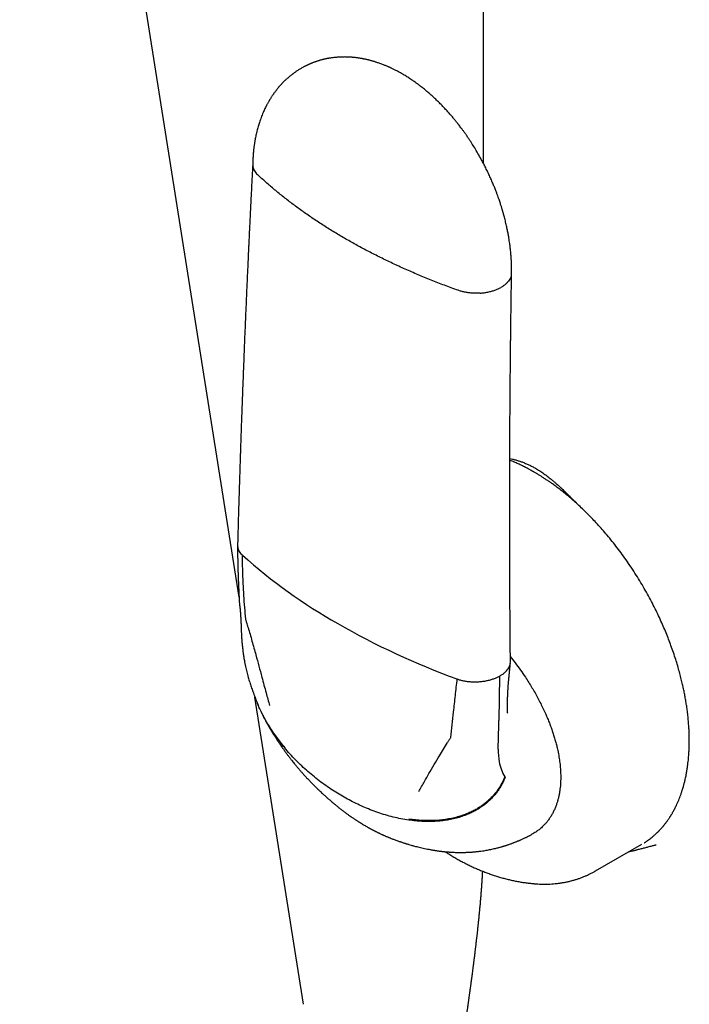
# Model space of a CAD drawing. Header units: millimetres. Extents: x 8 to 692, y 12 to 803.
# Tile 10 of 66: x 585 to 619, y 207 to 257. Entities that reach past the tile are written whole.
import ezdxf

# ---------------------------------------------------------------- set-up
doc = ezdxf.new("R2010")
doc.units = ezdxf.units.MM

msp = doc.modelspace()

# ---------------------------------------------------------------- linework, layer by layer
at = {"color": 7, "linetype": 'Continuous', "lineweight": 30}
for p, q in [((608.722, 304.559), (608.722, 249.453)), ((596.353, 227.464), (585.244, 297.708)), ((596.366, 227.218), (596.366, 227.212)), ((596.554, 224.686), (596.552, 224.702)), ((609.55, 223.459), (609.508, 221.2)), ((599.617, 206.825), (597.154, 222.397)), ((609.504, 220.994), (609.508, 221.2)), ((609.481, 219.761), (609.504, 220.994)), ((614.412, 213.588), (616.746, 214.935)), ((616.097, 214.56), (616.248, 214.595)), ((611.28, 212.939), (611.284, 212.939))]:
    msp.add_line(p, q, dxfattribs=at)
for centre, radius, start, end in [((615.264, 250.576), 28.14, 228.2312, 240.3618), ((620.912, 260.358), 39.435, 240.257, 249.9401), ((612.79, 219.682), 3.31, 178.6333, 189.9834), ((611.653, 219.461), 2.151, 189.4308, 211.2016)]:
    msp.add_arc(centre, radius, start, end, dxfattribs=at)
for points, knots in [([(610.154, 243.866), (610.155, 243.901), (610.156, 243.965), (610.156, 244.055), (610.155, 244.13), (610.154, 244.193), (610.153, 244.268), (610.15, 244.367), (610.145, 244.476), (610.14, 244.572), (610.135, 244.646), (610.131, 244.705), (610.127, 244.753), (610.124, 244.796), (610.118, 244.863), (610.109, 244.962), (610.097, 245.082), (610.083, 245.203), (610.068, 245.323), (610.049, 245.455), (610.027, 245.602), (609.999, 245.77), (609.964, 245.96), (609.921, 246.172), (609.868, 246.406), (609.819, 246.606), (609.778, 246.762), (609.752, 246.86), (609.728, 246.943), (609.709, 247.011), (609.693, 247.064), (609.68, 247.108), (609.665, 247.16), (609.647, 247.219), (609.624, 247.291), (609.599, 247.369), (609.57, 247.458), (609.536, 247.56), (609.497, 247.674), (609.452, 247.8), (609.398, 247.946), (609.335, 248.111), (609.261, 248.296), (609.177, 248.498), (609.083, 248.713), (608.982, 248.933), (608.876, 249.152), (608.77, 249.364), (608.643, 249.604), (608.497, 249.869), (608.33, 250.153), (608.167, 250.416), (608.025, 250.634), (607.906, 250.81), (607.809, 250.949), (607.717, 251.078), (607.633, 251.192), (607.56, 251.289), (607.5, 251.367), (607.458, 251.422), (607.427, 251.461), (607.4, 251.495), (607.366, 251.538), (607.323, 251.592), (607.273, 251.653), (607.197, 251.746), (607.094, 251.868), (606.96, 252.021), (606.806, 252.191), (606.635, 252.372), (606.452, 252.556), (606.269, 252.732), (606.089, 252.897), (605.913, 253.051), (605.768, 253.172), (605.658, 253.261), (605.584, 253.319), (605.518, 253.37), (605.461, 253.413), (605.409, 253.452), (605.356, 253.491), (605.296, 253.535), (605.228, 253.583), (605.156, 253.633), (605.047, 253.707), (604.902, 253.802), (604.718, 253.916), (604.572, 254.001), (604.458, 254.064), (604.378, 254.107), (604.297, 254.149), (604.222, 254.188), (604.156, 254.22), (604.099, 254.247), (604.05, 254.271), (604.007, 254.291), (603.965, 254.31), (603.917, 254.331), (603.861, 254.356), (603.798, 254.383), (603.73, 254.41), (603.656, 254.44), (603.573, 254.472), (603.487, 254.503), (603.406, 254.532), (603.335, 254.555), (603.27, 254.576), (603.205, 254.597), (603.139, 254.617), (603.074, 254.635), (603.015, 254.651), (602.958, 254.666), (602.896, 254.682), (602.827, 254.698), (602.76, 254.713), (602.704, 254.725), (602.655, 254.735), (602.607, 254.744), (602.553, 254.754), (602.497, 254.764), (602.444, 254.772), (602.397, 254.779), (602.353, 254.786), (602.305, 254.792), (602.248, 254.799), (602.188, 254.806), (602.129, 254.811), (602.077, 254.816), (602.026, 254.82), (601.968, 254.824), (601.904, 254.827), (601.842, 254.83), (601.781, 254.831), (601.712, 254.832), (601.634, 254.832), (601.556, 254.831), (601.483, 254.828), (601.414, 254.825), (601.347, 254.82), (601.281, 254.815), (601.216, 254.809), (601.146, 254.801), (601.07, 254.792), (600.992, 254.781), (600.926, 254.77), (600.873, 254.761), (600.828, 254.752), (600.779, 254.743), (600.727, 254.732), (600.678, 254.721), (600.637, 254.711), (600.602, 254.702), (600.566, 254.694), (600.519, 254.681), (600.465, 254.666), (600.413, 254.651), (600.37, 254.638), (600.327, 254.624), (600.281, 254.609), (600.232, 254.593), (600.182, 254.575), (600.13, 254.556), (600.081, 254.537), (600.039, 254.521), (600.002, 254.505), (599.961, 254.488), (599.915, 254.468), (599.87, 254.448), (599.835, 254.432), (599.811, 254.421), (599.791, 254.411), (599.766, 254.399), (599.731, 254.382), (599.687, 254.36), (599.634, 254.332), (599.596, 254.311), (599.575, 254.3)], [0, 0, 0, 0, 0.006268, 0.01162, 0.016041, 0.019517, 0.022655, 0.029378, 0.036856, 0.042058, 0.046386, 0.049827, 0.052388, 0.054755, 0.057313, 0.064104, 0.071981, 0.078285, 0.085165, 0.092702, 0.101134, 0.110497, 0.121464, 0.133523, 0.146697, 0.161008, 0.167425, 0.172984, 0.177661, 0.181448, 0.184338, 0.18672, 0.188967, 0.193033, 0.196811, 0.201196, 0.206273, 0.212046, 0.218524, 0.225712, 0.233619, 0.243335, 0.253973, 0.26554, 0.278047, 0.291149, 0.30395, 0.316396, 0.328478, 0.346706, 0.363986, 0.380296, 0.39562, 0.405036, 0.414028, 0.422583, 0.430211, 0.436642, 0.441875, 0.445911, 0.447732, 0.449915, 0.452849, 0.456533, 0.460924, 0.465633, 0.475722, 0.486703, 0.49857, 0.512885, 0.527328, 0.541365, 0.554994, 0.568212, 0.580981, 0.587091, 0.592523, 0.597282, 0.60137, 0.604958, 0.608457, 0.612806, 0.617881, 0.622981, 0.627991, 0.641057, 0.653625, 0.666431, 0.671265, 0.677036, 0.682821, 0.68793, 0.692368, 0.696189, 0.699531, 0.702405, 0.704922, 0.70804, 0.71197, 0.716292, 0.720782, 0.72552, 0.731242, 0.737321, 0.742712, 0.747255, 0.751414, 0.755595, 0.760176, 0.764623, 0.7684, 0.771771, 0.775803, 0.780661, 0.785284, 0.789058, 0.791693, 0.794806, 0.798465, 0.802453, 0.805971, 0.808897, 0.811493, 0.814539, 0.81812, 0.822565, 0.82641, 0.829563, 0.832682, 0.836506, 0.840955, 0.845102, 0.848677, 0.853018, 0.858477, 0.863821, 0.868424, 0.872835, 0.877441, 0.881667, 0.885731, 0.89037, 0.895472, 0.900903, 0.905945, 0.908598, 0.911461, 0.91476, 0.9185, 0.922065, 0.92485, 0.926924, 0.929126, 0.932103, 0.936688, 0.940213, 0.942722, 0.945636, 0.949154, 0.952318, 0.955821, 0.959666, 0.963349, 0.966185, 0.96848, 0.971357, 0.974917, 0.978473, 0.981243, 0.982451, 0.983659, 0.985526, 0.988087, 0.991349, 0.995318, 1, 1, 1, 1]), ([(599.575, 254.3), (599.548, 254.285), (599.496, 254.256), (599.428, 254.215), (599.373, 254.181), (599.326, 254.151), (599.279, 254.121), (599.23, 254.087), (599.178, 254.051), (599.13, 254.017), (599.09, 253.987), (599.054, 253.96), (599.017, 253.932), (598.976, 253.899), (598.919, 253.853), (598.853, 253.798), (598.786, 253.739), (598.729, 253.686), (598.671, 253.632), (598.609, 253.571), (598.548, 253.509), (598.499, 253.456), (598.459, 253.413), (598.424, 253.374), (598.389, 253.334), (598.358, 253.297), (598.331, 253.266), (598.3, 253.228), (598.263, 253.182), (598.225, 253.134), (598.19, 253.088), (598.157, 253.043), (598.122, 252.995), (598.09, 252.95), (598.06, 252.907), (598.031, 252.864), (598, 252.818), (597.97, 252.77), (597.94, 252.723), (597.913, 252.68), (597.892, 252.644), (597.872, 252.611), (597.849, 252.571), (597.821, 252.522), (597.791, 252.467), (597.762, 252.414), (597.737, 252.365), (597.704, 252.301), (597.664, 252.219), (597.616, 252.117), (597.568, 252.008), (597.52, 251.891), (597.471, 251.766), (597.426, 251.64), (597.385, 251.519), (597.35, 251.409), (597.318, 251.302), (597.288, 251.194), (597.26, 251.085), (597.234, 250.977), (597.21, 250.869), (597.187, 250.757), (597.167, 250.656), (597.152, 250.569), (597.141, 250.501), (597.131, 250.439), (597.123, 250.384), (597.115, 250.331), (597.108, 250.276), (597.1, 250.214), (597.092, 250.147), (597.085, 250.08), (597.08, 250.026), (597.076, 249.987), (597.073, 249.954), (597.07, 249.915), (597.066, 249.866), (597.061, 249.802), (597.056, 249.72), (597.051, 249.62), (597.046, 249.504), (597.044, 249.421), (597.043, 249.377)], [0, 0, 0, 0, 0.015741, 0.029876, 0.042285, 0.052292, 0.060577, 0.071303, 0.083929, 0.094027, 0.102644, 0.110584, 0.118075, 0.127064, 0.138283, 0.157161, 0.172685, 0.185842, 0.198467, 0.214958, 0.231722, 0.244887, 0.25318, 0.263149, 0.27276, 0.281233, 0.28856, 0.294737, 0.307401, 0.31936, 0.327646, 0.33789, 0.34898, 0.358793, 0.36744, 0.376922, 0.386185, 0.396502, 0.406993, 0.415863, 0.42305, 0.428898, 0.43634, 0.447142, 0.458801, 0.469382, 0.478879, 0.487459, 0.507286, 0.526521, 0.546677, 0.569508, 0.592643, 0.616435, 0.638759, 0.658557, 0.676056, 0.695842, 0.716184, 0.733195, 0.752506, 0.772345, 0.790993, 0.804624, 0.816227, 0.825807, 0.835691, 0.84384, 0.852796, 0.863071, 0.87468, 0.886573, 0.896316, 0.901084, 0.906051, 0.912524, 0.920507, 0.929999, 0.943984, 0.960318, 0.978993, 1, 1, 1, 1]), ([(597.043, 249.389), (597.036, 249.248), (597.021, 248.969), (597, 248.559), (596.98, 248.165), (596.961, 247.79), (596.943, 247.433), (596.927, 247.094), (596.911, 246.782), (596.897, 246.496), (596.885, 246.234), (596.873, 245.988), (596.862, 245.757), (596.852, 245.542), (596.842, 245.342), (596.834, 245.156), (596.825, 244.981), (596.817, 244.809), (596.809, 244.637), (596.802, 244.464), (596.784, 244.072), (596.756, 243.452), (596.718, 242.602), (596.681, 241.74), (596.645, 240.877), (596.615, 240.138), (596.591, 239.522), (596.572, 239.031), (596.553, 238.54), (596.534, 238.05), (596.516, 237.569), (596.499, 237.103), (596.483, 236.655), (596.468, 236.222), (596.456, 235.895), (596.448, 235.667), (596.444, 235.527), (596.439, 235.378), (596.433, 235.216), (596.427, 235.041), (596.421, 234.855), (596.414, 234.649), (596.407, 234.423), (596.399, 234.176), (596.39, 233.914), (596.381, 233.637), (596.372, 233.346), (596.363, 233.039), (596.353, 232.718), (596.342, 232.383), (596.332, 232.033), (596.321, 231.67), (596.31, 231.295), (596.299, 230.909), (596.288, 230.508), (596.281, 230.236), (596.277, 230.098)], [0, 0, 0, 0, 0.021836, 0.043073, 0.063363, 0.082707, 0.101103, 0.118554, 0.135058, 0.149355, 0.162856, 0.175562, 0.187473, 0.198588, 0.208908, 0.218432, 0.227304, 0.236145, 0.245027, 0.25395, 0.262914, 0.305727, 0.350088, 0.394792, 0.439496, 0.484199, 0.509688, 0.535177, 0.560666, 0.586155, 0.611439, 0.635507, 0.658784, 0.68127, 0.702964, 0.709746, 0.7169, 0.72469, 0.733115, 0.742176, 0.751872, 0.762205, 0.774305, 0.787174, 0.800813, 0.81522, 0.830397, 0.846344, 0.863059, 0.880544, 0.898798, 0.917821, 0.937253, 0.957426, 0.978342, 1, 1, 1, 1]), ([(597.044, 249.377), (597.045, 249.344), (597.046, 249.273), (597.076, 249.167), (597.127, 249.062), (597.195, 248.963), (597.255, 248.902), (597.285, 248.873)], [0, 0, 0, 0, 0.191061, 0.402156, 0.607901, 0.807405, 1, 1, 1, 1]), ([(601.762, 245.607), (601.572, 245.718), (601.193, 245.94), (600.644, 246.284), (600.108, 246.636), (599.59, 246.995), (599.09, 247.36), (598.61, 247.73), (598.151, 248.105), (597.707, 248.485), (597.425, 248.743), (597.285, 248.873)], [0, 0, 0, 0, 0.11173, 0.223589, 0.335552, 0.447591, 0.55968, 0.669791, 0.779898, 0.889976, 1, 1, 1, 1]), ([(607.445, 243.008), (607.215, 243.091), (606.755, 243.259), (606.08, 243.523), (605.416, 243.796), (604.765, 244.079), (604.13, 244.37), (603.514, 244.668), (602.915, 244.972), (602.329, 245.285), (601.951, 245.5), (601.762, 245.607)], [0, 0, 0, 0, 0.112025, 0.224105, 0.336215, 0.448327, 0.560413, 0.670448, 0.780408, 0.890267, 1, 1, 1, 1]), ([(610.137, 243.739), (610.125, 243.701), (610.102, 243.625), (610.038, 243.516), (609.956, 243.412), (609.855, 243.317), (609.74, 243.229), (609.652, 243.177), (609.609, 243.152)], [0, 0, 0, 0, 0.171203, 0.342239, 0.511827, 0.67872, 0.841776, 1, 1, 1, 1]), ([(610.095, 224.189), (610.094, 224.325), (610.091, 224.592), (610.088, 224.985), (610.085, 225.361), (610.082, 225.721), (610.079, 226.065), (610.077, 226.392), (610.074, 226.703), (610.073, 227.002), (610.071, 227.288), (610.069, 227.561), (610.068, 227.816), (610.067, 228.053), (610.066, 228.272), (610.065, 228.545), (610.063, 228.88), (610.062, 229.284), (610.061, 229.692), (610.06, 230.104), (610.058, 230.695), (610.058, 231.464), (610.058, 232.409), (610.059, 233.355), (610.062, 234.254), (610.065, 235.106), (610.069, 235.91), (610.074, 236.715), (610.08, 237.52), (610.086, 238.329), (610.093, 239.074), (610.1, 239.759), (610.105, 240.254), (610.109, 240.628), (610.112, 240.881), (610.116, 241.142), (610.119, 241.421), (610.123, 241.718), (610.127, 242.034), (610.132, 242.367), (610.137, 242.718), (610.142, 243.085), (610.148, 243.471), (610.152, 243.733), (610.154, 243.867)], [0, 0, 0, 0, 0.020922, 0.041004, 0.060245, 0.078646, 0.096208, 0.112929, 0.128809, 0.14385, 0.158705, 0.172638, 0.18565, 0.197738, 0.208905, 0.21915, 0.239573, 0.260158, 0.280962, 0.301985, 0.323227, 0.371252, 0.419378, 0.467503, 0.515629, 0.556462, 0.597296, 0.638129, 0.678963, 0.719796, 0.761097, 0.792198, 0.823785, 0.836327, 0.848946, 0.862078, 0.876042, 0.89115, 0.907125, 0.923966, 0.941674, 0.960249, 0.979691, 1, 1, 1, 1]), ([(608.558, 242.867), (608.491, 242.863), (608.357, 242.857), (608.156, 242.864), (607.961, 242.883), (607.776, 242.914), (607.603, 242.955), (607.497, 242.99), (607.445, 243.008)], [0, 0, 0, 0, 0.175639, 0.348942, 0.518838, 0.684427, 0.844994, 1, 1, 1, 1]), ([(608.558, 242.867), (608.626, 242.872), (608.76, 242.884), (608.955, 242.918), (609.14, 242.962), (609.312, 243.017), (609.47, 243.079), (609.563, 243.128), (609.609, 243.152)], [0, 0, 0, 0, 0.171203, 0.342239, 0.511827, 0.67872, 0.841776, 1, 1, 1, 1]), ([(616.862, 215.006), (616.873, 215.012), (616.909, 215.035), (616.967, 215.073), (617.048, 215.128), (617.135, 215.191), (617.23, 215.264), (617.312, 215.331), (617.378, 215.387), (617.424, 215.428), (617.463, 215.464), (617.496, 215.495), (617.522, 215.52), (617.543, 215.54), (617.564, 215.561), (617.589, 215.587), (617.622, 215.62), (617.659, 215.659), (617.699, 215.701), (617.738, 215.744), (617.796, 215.81), (617.87, 215.898), (617.95, 216), (618.015, 216.087), (618.066, 216.158), (618.11, 216.221), (618.146, 216.275), (618.172, 216.315), (618.191, 216.345), (618.205, 216.367), (618.22, 216.391), (618.24, 216.424), (618.266, 216.466), (618.296, 216.517), (618.347, 216.607), (618.417, 216.737), (618.515, 216.934), (618.618, 217.168), (618.697, 217.374), (618.747, 217.516), (618.771, 217.586), (618.791, 217.65), (618.809, 217.705), (618.823, 217.753), (618.835, 217.793), (618.847, 217.832), (618.859, 217.876), (618.874, 217.931), (618.892, 217.996), (618.911, 218.072), (618.931, 218.154), (618.962, 218.287), (618.998, 218.462), (619.036, 218.673), (619.065, 218.865), (619.088, 219.039), (619.106, 219.203), (619.121, 219.361), (619.131, 219.5), (619.138, 219.619), (619.143, 219.719), (619.147, 219.819), (619.151, 219.918), (619.153, 220.013), (619.154, 220.098), (619.154, 220.168), (619.154, 220.221), (619.154, 220.264), (619.153, 220.306), (619.152, 220.355), (619.151, 220.416), (619.149, 220.493), (619.147, 220.585), (619.142, 220.69), (619.133, 220.863), (619.117, 221.098), (619.09, 221.39), (619.058, 221.666), (619.022, 221.926), (618.984, 222.169), (618.943, 222.405), (618.899, 222.636), (618.851, 222.865), (618.796, 223.11), (618.731, 223.378), (618.653, 223.673), (618.565, 223.984), (618.465, 224.31), (618.353, 224.652), (618.233, 224.991), (618.107, 225.326), (617.977, 225.654), (617.834, 225.992), (617.68, 226.339), (617.512, 226.696), (617.331, 227.06), (617.136, 227.432), (616.927, 227.811), (616.702, 228.196), (616.463, 228.585), (616.213, 228.97), (615.957, 229.345), (615.699, 229.703), (615.443, 230.043), (615.188, 230.364), (614.937, 230.667), (614.689, 230.953), (614.445, 231.222), (614.206, 231.475), (613.973, 231.711), (613.738, 231.94), (613.501, 232.161), (613.264, 232.373), (613.037, 232.567), (612.819, 232.746), (612.612, 232.909), (612.415, 233.058), (612.241, 233.185), (612.086, 233.294), (611.948, 233.388), (611.812, 233.478), (611.679, 233.563), (611.549, 233.644), (611.424, 233.72), (611.33, 233.775), (611.267, 233.811), (611.235, 233.83), (611.201, 233.849), (611.163, 233.871), (611.114, 233.897), (611.055, 233.93), (610.983, 233.968), (610.901, 234.012), (610.768, 234.08), (610.593, 234.166), (610.384, 234.261), (610.209, 234.337), (610.103, 234.379), (610.062, 234.395)], [0, 0, 0, 0, 0.002203, 0.007449, 0.012961, 0.01986, 0.027126, 0.034758, 0.038985, 0.042692, 0.045877, 0.048539, 0.050681, 0.052312, 0.053793, 0.055892, 0.05861, 0.061914, 0.065316, 0.068646, 0.071905, 0.080499, 0.088553, 0.093976, 0.099006, 0.103336, 0.106948, 0.109842, 0.11147, 0.112736, 0.114212, 0.11632, 0.119059, 0.122429, 0.126087, 0.136232, 0.146502, 0.161617, 0.176961, 0.181017, 0.184908, 0.188338, 0.191304, 0.193807, 0.195845, 0.197643, 0.199966, 0.202816, 0.206191, 0.210093, 0.214445, 0.218773, 0.230118, 0.240649, 0.249516, 0.25771, 0.265253, 0.272512, 0.279626, 0.284206, 0.288724, 0.293181, 0.297576, 0.301909, 0.305878, 0.308807, 0.311097, 0.312765, 0.314482, 0.316585, 0.319075, 0.322505, 0.326472, 0.330976, 0.336016, 0.348622, 0.360839, 0.372661, 0.382884, 0.392794, 0.40239, 0.411674, 0.420684, 0.429978, 0.441098, 0.452812, 0.465121, 0.478024, 0.491522, 0.505614, 0.518167, 0.531157, 0.544584, 0.558448, 0.57275, 0.587488, 0.602664, 0.618278, 0.63433, 0.650819, 0.667665, 0.684187, 0.70023, 0.715794, 0.730878, 0.745483, 0.759609, 0.773256, 0.786423, 0.799111, 0.811321, 0.824426, 0.83693, 0.848832, 0.860134, 0.870833, 0.880932, 0.890433, 0.897628, 0.90467, 0.91156, 0.918299, 0.924885, 0.931319, 0.937378, 0.939114, 0.940771, 0.942351, 0.94418, 0.946626, 0.949628, 0.953226, 0.95742, 0.962151, 0.973296, 0.983863, 0.993852, 1, 1, 1, 1]), ([(610.063, 234.487), (610.108, 234.476), (610.208, 234.453), (610.363, 234.412), (610.525, 234.363), (610.689, 234.307), (610.857, 234.242), (611.03, 234.166), (611.2, 234.083), (611.312, 234.02), (611.368, 233.989)], [0, 0, 0, 0, 0.1059561, 0.2368359, 0.3619697, 0.4814831, 0.6151659, 0.7461871, 0.8743731, 1, 1, 1, 1]), ([(611.368, 233.989), (611.438, 233.947), (611.579, 233.863), (611.792, 233.716), (612.003, 233.559), (612.176, 233.419), (612.313, 233.303), (612.421, 233.209), (612.531, 233.111), (612.639, 233.012), (612.741, 232.916), (612.843, 232.819), (612.95, 232.715), (613.068, 232.599), (613.159, 232.508), (613.22, 232.447), (613.249, 232.418), (613.279, 232.388), (613.309, 232.358), (613.333, 232.333), (613.358, 232.308), (613.39, 232.276), (613.43, 232.235), (613.475, 232.189), (613.511, 232.153), (613.533, 232.13), (613.54, 232.123)], [0, 0, 0, 0, 0.092882, 0.188122, 0.286028, 0.37636, 0.424303, 0.47365, 0.52442, 0.57663, 0.624144, 0.667133, 0.718979, 0.774739, 0.83442, 0.848076, 0.861923, 0.875959, 0.890185, 0.904602, 0.910497, 0.92617, 0.949324, 0.968365, 0.99056, 1, 1, 1, 1]), ([(596.277, 230.083), (596.277, 230.01), (596.277, 229.869), (596.279, 229.665), (596.281, 229.478), (596.284, 229.307), (596.287, 229.152), (596.29, 229.013), (596.293, 228.895), (596.296, 228.795), (596.299, 228.713), (596.301, 228.643), (596.303, 228.586), (596.305, 228.54), (596.306, 228.507), (596.307, 228.484), (596.308, 228.463), (596.309, 228.436), (596.31, 228.395), (596.312, 228.341), (596.315, 228.273), (596.318, 228.191), (596.323, 228.093), (596.327, 227.982), (596.333, 227.856), (596.34, 227.716), (596.348, 227.562), (596.356, 227.394), (596.362, 227.278), (596.366, 227.217)], [0, 0, 0, 0, 0.074916, 0.144463, 0.2086, 0.267298, 0.320536, 0.3683, 0.410582, 0.443079, 0.471375, 0.49547, 0.515366, 0.531065, 0.542567, 0.549875, 0.554617, 0.564477, 0.578851, 0.597726, 0.621495, 0.650599, 0.685002, 0.724664, 0.769536, 0.819567, 0.874698, 0.934865, 1, 1, 1, 1]), ([(596.278, 230.098), (596.278, 230.063), (596.28, 229.99), (596.31, 229.883), (596.361, 229.777), (596.429, 229.679), (596.489, 229.618), (596.519, 229.588)], [0, 0, 0, 0, 0.198304, 0.40751, 0.611412, 0.809129, 1, 1, 1, 1]), ([(596.695, 226.34), (596.677, 226.54), (596.64, 226.942), (596.597, 227.548), (596.561, 228.191), (596.533, 228.871), (596.523, 229.35), (596.519, 229.588)], [0, 0, 0, 0, 0.185902, 0.372946, 0.560808, 0.781112, 1, 1, 1, 1]), ([(596.366, 227.216), (596.37, 227.163), (596.374, 227.095), (596.384, 227.024), (596.387, 227), (596.389, 226.989), (596.39, 226.983), (596.391, 226.978), (596.391, 226.975), (596.391, 226.976), (596.391, 226.976)], [0, 0, 0, 0, 0.591813, 0.747181, 0.802614, 0.851881, 0.876611, 0.902741, 0.963841, 1, 1, 1, 1]), ([(596.391, 226.978), (596.391, 226.978), (596.391, 226.979), (596.391, 226.975), (596.393, 226.956), (596.395, 226.936), (596.397, 226.921)], [0, 0, 0, 0, 0.017839, 0.211488, 0.419719, 1, 1, 1, 1]), ([(596.397, 226.921), (596.398, 226.91), (596.4, 226.891), (596.402, 226.868), (596.404, 226.85), (596.405, 226.836), (596.407, 226.815), (596.409, 226.788), (596.412, 226.757), (596.414, 226.729), (596.416, 226.702), (596.419, 226.674), (596.421, 226.64), (596.424, 226.606), (596.426, 226.568), (596.429, 226.526), (596.432, 226.484), (596.434, 226.445), (596.436, 226.415), (596.438, 226.386), (596.44, 226.349), (596.442, 226.311), (596.444, 226.27), (596.446, 226.233), (596.448, 226.197), (596.45, 226.162), (596.451, 226.129), (596.453, 226.097), (596.454, 226.068), (596.455, 226.039), (596.457, 226.004), (596.458, 225.97), (596.459, 225.942), (596.46, 225.922), (596.46, 225.899), (596.462, 225.868), (596.463, 225.825), (596.464, 225.792), (596.465, 225.774)], [0, 0, 0, 0, 0.031515, 0.054173, 0.068421, 0.08141, 0.096021, 0.127492, 0.158105, 0.182844, 0.204508, 0.230861, 0.260168, 0.294502, 0.323753, 0.36045, 0.404449, 0.43724, 0.462051, 0.483204, 0.513929, 0.556554, 0.583769, 0.616972, 0.650724, 0.675963, 0.706686, 0.733831, 0.757174, 0.778871, 0.807642, 0.843412, 0.863354, 0.877991, 0.894061, 0.919826, 0.955193, 1, 1, 1, 1]), ([(596.811, 225.929), (596.8, 225.967), (596.779, 226.045), (596.75, 226.143), (596.721, 226.222), (596.703, 226.284), (596.698, 226.321), (596.695, 226.34)], [0, 0, 0, 0, 0.279156, 0.56034, 0.711116, 0.856562, 1, 1, 1, 1]), ([(596.465, 225.775), (596.466, 225.745), (596.467, 225.69), (596.471, 225.615), (596.474, 225.554), (596.476, 225.503), (596.48, 225.445), (596.484, 225.374), (596.49, 225.3), (596.495, 225.234), (596.499, 225.179), (596.504, 225.124), (596.51, 225.065), (596.516, 224.997), (596.525, 224.913), (596.536, 224.813), (596.545, 224.74), (596.55, 224.7)], [0, 0, 0, 0, 0.084985, 0.15537, 0.210946, 0.25634, 0.298739, 0.374277, 0.454861, 0.505453, 0.556871, 0.608022, 0.659152, 0.720496, 0.797592, 0.890672, 1, 1, 1, 1]), ([(596.811, 225.929), (596.876, 225.697), (597.008, 225.23), (597.191, 224.577), (597.358, 223.966), (597.459, 223.589), (597.509, 223.4)], [0, 0, 0, 0, 0.27496, 0.553582, 0.775368, 1, 1, 1, 1]), ([(596.552, 224.688), (596.555, 224.667), (596.56, 224.629), (596.567, 224.58), (596.572, 224.542), (596.577, 224.511), (596.582, 224.478), (596.59, 224.425), (596.603, 224.349), (596.619, 224.255), (596.636, 224.166), (596.652, 224.085), (596.668, 224.01), (596.688, 223.918), (596.713, 223.806), (596.745, 223.674), (596.781, 223.537), (596.828, 223.361), (596.89, 223.151), (596.967, 222.912), (597.057, 222.654), (597.128, 222.463), (597.177, 222.338), (597.192, 222.299), (597.207, 222.26), (597.227, 222.212), (597.252, 222.148), (597.273, 222.099), (597.284, 222.071)], [0, 0, 0, 0, 0.024577, 0.042974, 0.055364, 0.066696, 0.078832, 0.092077, 0.127398, 0.164967, 0.197996, 0.228725, 0.25601, 0.283615, 0.333232, 0.382836, 0.434291, 0.489922, 0.58318, 0.674545, 0.764366, 0.88087, 0.895971, 0.910946, 0.925719, 0.942278, 0.966835, 1, 1, 1, 1]), ([(609.55, 223.459), (609.593, 223.485), (609.681, 223.536), (609.796, 223.624), (609.897, 223.72), (609.979, 223.823), (610.043, 223.932), (610.067, 224.008), (610.078, 224.046)], [0, 0, 0, 0, 0.158224, 0.3212797, 0.4881732, 0.6577605, 0.8287974, 1, 1, 1, 1]), ([(609.956, 221.582), (609.955, 221.597), (609.954, 221.624), (609.953, 221.66), (609.952, 221.687), (609.952, 221.708), (609.951, 221.728), (609.951, 221.749), (609.95, 221.785), (609.949, 221.841), (609.949, 221.922), (609.948, 222.01), (609.949, 222.102), (609.95, 222.18), (609.951, 222.245), (609.953, 222.301), (609.954, 222.364), (609.956, 222.435), (609.959, 222.499), (609.961, 222.553), (609.963, 222.592), (609.964, 222.625), (609.965, 222.654), (609.967, 222.685), (609.969, 222.729), (609.973, 222.79), (609.977, 222.863), (609.982, 222.938), (609.988, 223.009), (609.993, 223.075), (609.998, 223.133), (610.003, 223.189), (610.008, 223.243), (610.015, 223.309), (610.021, 223.377), (610.027, 223.439), (610.033, 223.498), (610.038, 223.557), (610.044, 223.618), (610.049, 223.672), (610.054, 223.718), (610.058, 223.761), (610.062, 223.81), (610.068, 223.87), (610.075, 223.943), (610.084, 224.033), (610.09, 224.097), (610.093, 224.132)], [0, 0, 0, 0, 0.024251, 0.043057, 0.056275, 0.066078, 0.076009, 0.086112, 0.096592, 0.128289, 0.163085, 0.20524, 0.246695, 0.283568, 0.303806, 0.326382, 0.35204, 0.380761, 0.41136, 0.429108, 0.444561, 0.457722, 0.468597, 0.479377, 0.493613, 0.519137, 0.549144, 0.577264, 0.603083, 0.626593, 0.647547, 0.665973, 0.687958, 0.711203, 0.736048, 0.758243, 0.775488, 0.796881, 0.820253, 0.839134, 0.853263, 0.867853, 0.884678, 0.904953, 0.930984, 0.962785, 1, 1, 1, 1]), ([(610.078, 224.046), (610.087, 224.084), (610.098, 224.131), (610.094, 224.179), (610.093, 224.189)], [0, 0, 0, 0, 0.801133, 1, 1, 1, 1]), ([(610.093, 224.442), (610.176, 224.337), (610.35, 224.116), (610.604, 223.768), (610.831, 223.438), (611.024, 223.138), (611.187, 222.873), (611.342, 222.607), (611.489, 222.341), (611.628, 222.073), (611.759, 221.804), (611.876, 221.549), (611.979, 221.309), (612.07, 221.083), (612.154, 220.859), (612.231, 220.637), (612.302, 220.416), (612.367, 220.196), (612.425, 219.978), (612.485, 219.726), (612.542, 219.443), (612.591, 219.131), (612.624, 218.826), (612.643, 218.528), (612.642, 218.336), (612.642, 218.24)], [0, 0, 0, 0, 0.057964, 0.12126, 0.184026, 0.228362, 0.272103, 0.315318, 0.358074, 0.400445, 0.442503, 0.484324, 0.519255, 0.553809, 0.588034, 0.62198, 0.6557, 0.689245, 0.722669, 0.756026, 0.805379, 0.854261, 0.902863, 0.951378, 1, 1, 1, 1]), ([(597.509, 223.4), (597.544, 223.268), (597.615, 223.003), (597.745, 222.525), (597.841, 222.18), (597.9, 221.968)], [0, 0, 0, 0, 0.275254, 0.554259, 1, 1, 1, 1]), ([(607.386, 223.315), (607.353, 223.034), (607.287, 222.469), (607.206, 221.694), (607.133, 220.988), (607.089, 220.564), (607.066, 220.353)], [0, 0, 0, 0, 0.278828, 0.559967, 0.780782, 1, 1, 1, 1]), ([(607.386, 223.315), (607.438, 223.298), (607.544, 223.262), (607.717, 223.221), (607.902, 223.19), (608.097, 223.171), (608.298, 223.164), (608.432, 223.171), (608.499, 223.174)], [0, 0, 0, 0, 0.1550064, 0.3155728, 0.4811621, 0.6510579, 0.8243607, 1, 1, 1, 1]), ([(608.499, 223.174), (608.567, 223.18), (608.701, 223.191), (608.896, 223.225), (609.081, 223.269), (609.253, 223.324), (609.411, 223.387), (609.504, 223.435), (609.55, 223.459)], [0, 0, 0, 0, 0.171203, 0.342239, 0.511827, 0.67872, 0.841776, 1, 1, 1, 1]), ([(597.264, 222.12), (597.269, 222.108), (597.281, 222.079), (597.302, 222.027), (597.319, 221.987), (597.329, 221.965)], [0, 0, 0, 0, 0.237735, 0.569882, 1, 1, 1, 1]), ([(598.683, 219.828), (598.611, 219.915), (598.468, 220.088), (598.263, 220.357), (598.068, 220.632), (597.886, 220.911), (597.715, 221.194), (597.558, 221.48), (597.42, 221.761), (597.33, 221.958), (597.289, 222.06), (597.285, 222.071)], [0, 0, 0, 0, 0.131634, 0.261904, 0.390448, 0.516916, 0.640977, 0.762329, 0.880702, 0.9864, 1, 1, 1, 1]), ([(598.719, 219.755), (598.645, 219.844), (598.498, 220.021), (598.289, 220.296), (598.091, 220.576), (597.906, 220.861), (597.733, 221.149), (597.575, 221.439), (597.44, 221.711), (597.362, 221.889), (597.329, 221.967)], [0, 0, 0, 0, 0.136387, 0.271019, 0.403541, 0.533621, 0.660955, 0.785268, 0.906327, 1, 1, 1, 1]), ([(597.454, 221.686), (597.468, 221.658), (597.493, 221.605), (597.528, 221.534), (597.556, 221.478), (597.578, 221.434), (597.596, 221.398), (597.616, 221.36), (597.641, 221.311), (597.676, 221.245), (597.714, 221.173), (597.751, 221.104), (597.78, 221.051), (597.806, 221.003), (597.835, 220.953), (597.867, 220.895), (597.901, 220.836), (597.933, 220.782), (597.961, 220.734), (597.984, 220.694), (598.008, 220.653), (598.037, 220.606), (598.069, 220.552), (598.102, 220.5), (598.131, 220.452), (598.16, 220.406), (598.191, 220.356), (598.225, 220.304), (598.256, 220.255), (598.282, 220.216), (598.305, 220.18), (598.333, 220.139), (598.366, 220.089), (598.4, 220.037), (598.432, 219.991), (598.46, 219.95), (598.486, 219.913), (598.512, 219.875), (598.542, 219.832), (598.577, 219.783), (598.617, 219.727), (598.656, 219.672), (598.691, 219.623), (598.727, 219.575), (598.767, 219.521), (598.812, 219.46), (598.859, 219.398), (598.901, 219.344), (598.939, 219.294), (598.977, 219.246), (599.022, 219.188), (599.08, 219.116), (599.122, 219.063), (599.145, 219.034)], [0, 0, 0, 0, 0.0306819, 0.055638, 0.0749758, 0.090424, 0.1026035, 0.1129644, 0.1318235, 0.1546592, 0.1841078, 0.2093051, 0.2283417, 0.242309, 0.2605508, 0.2833718, 0.3052857, 0.3253732, 0.3430074, 0.357574, 0.3701649, 0.3875437, 0.4097691, 0.4297946, 0.446465, 0.4625149, 0.4813292, 0.5027043, 0.5216777, 0.5361748, 0.5475413, 0.5626942, 0.5831811, 0.6041019, 0.6219667, 0.6367928, 0.6507871, 0.6653007, 0.6803449, 0.7007091, 0.7230493, 0.7457135, 0.7647733, 0.7805579, 0.8031321, 0.8286802, 0.8528115, 0.8771346, 0.8939488, 0.9122405, 0.9354853, 0.9647333, 1, 1, 1, 1]), ([(605.968, 218.517), (606.056, 218.669), (606.23, 218.973), (606.476, 219.387), (606.701, 219.761), (606.84, 219.987), (606.909, 220.099)], [0, 0, 0, 0, 0.285391, 0.566308, 0.784253, 1, 1, 1, 1]), ([(607.066, 220.353), (607.063, 220.333), (607.055, 220.293), (607.015, 220.253), (606.977, 220.209), (606.944, 220.155), (606.921, 220.118), (606.909, 220.099)], [0, 0, 0, 0, 0.182398, 0.370964, 0.560891, 0.780534, 1, 1, 1, 1]), ([(601.592, 217.367), (601.479, 217.433), (601.252, 217.568), (600.915, 217.788), (600.579, 218.025), (600.246, 218.278), (599.921, 218.546), (599.604, 218.828), (599.297, 219.123), (599.001, 219.43), (598.813, 219.647), (598.719, 219.755)], [0, 0, 0, 0, 0.107508, 0.217044, 0.328272, 0.440816, 0.554266, 0.666144, 0.77803, 0.889469, 1, 1, 1, 1]), ([(599.145, 219.034), (599.165, 219.01), (599.202, 218.965), (599.253, 218.904), (599.295, 218.853), (599.33, 218.811), (599.37, 218.765), (599.415, 218.712), (599.463, 218.657), (599.506, 218.607), (599.549, 218.559), (599.598, 218.504), (599.652, 218.443), (599.713, 218.377), (599.754, 218.332), (599.776, 218.309)], [0, 0, 0, 0, 0.097336, 0.180172, 0.248455, 0.302346, 0.350078, 0.438498, 0.519817, 0.57719, 0.64279, 0.721951, 0.811352, 0.903588, 1, 1, 1, 1]), ([(599.775, 218.31), (599.801, 218.282), (599.847, 218.232), (599.909, 218.167), (599.957, 218.117), (599.995, 218.078), (600.048, 218.023), (600.115, 217.955), (600.201, 217.869), (600.284, 217.788), (600.381, 217.694), (600.479, 217.601), (600.586, 217.501), (600.68, 217.416), (600.767, 217.337), (600.852, 217.261), (600.938, 217.186), (601.03, 217.107), (601.111, 217.038), (601.203, 216.961), (601.3, 216.881), (601.417, 216.786), (601.533, 216.694), (601.658, 216.598), (601.778, 216.508), (601.898, 216.42), (601.989, 216.356), (602.057, 216.308), (602.112, 216.271), (602.175, 216.228), (602.237, 216.186), (602.292, 216.15), (602.345, 216.116), (602.397, 216.083), (602.443, 216.054), (602.479, 216.031), (602.514, 216.009), (602.558, 215.982), (602.616, 215.947), (602.69, 215.902), (602.747, 215.87), (602.778, 215.851)], [0, 0, 0, 0, 0.028833, 0.051768, 0.068813, 0.081394, 0.09378, 0.127651, 0.15418, 0.187475, 0.216907, 0.258313, 0.291524, 0.329795, 0.356229, 0.382976, 0.418008, 0.444945, 0.477418, 0.500196, 0.538201, 0.575871, 0.61792, 0.652625, 0.695448, 0.7331, 0.766557, 0.780583, 0.796601, 0.817415, 0.839469, 0.853723, 0.868352, 0.887814, 0.900786, 0.91024, 0.92034, 0.933052, 0.949781, 0.972119, 1, 1, 1, 1]), ([(609.827, 218.324), (609.8, 218.259), (609.744, 218.127), (609.644, 217.937), (609.532, 217.751), (609.406, 217.571), (609.266, 217.398), (609.112, 217.232), (608.948, 217.079), (608.777, 216.938), (608.599, 216.81), (608.41, 216.69), (608.21, 216.58), (607.999, 216.48), (607.762, 216.384), (607.499, 216.296), (607.208, 216.219), (606.905, 216.159), (606.591, 216.117), (606.271, 216.092), (605.945, 216.084), (605.614, 216.093), (605.28, 216.117), (605.056, 216.147), (604.943, 216.162)], [0, 0, 0, 0, 0.031843, 0.06435, 0.097637, 0.131828, 0.167044, 0.203405, 0.241023, 0.276698, 0.313582, 0.351729, 0.391183, 0.431971, 0.474106, 0.52644, 0.580674, 0.636744, 0.694555, 0.753982, 0.81378, 0.874835, 0.936972, 1, 1, 1, 1]), ([(609.813, 218.347), (609.784, 218.281), (609.727, 218.148), (609.626, 217.958), (609.512, 217.772), (609.384, 217.592), (609.242, 217.42), (609.087, 217.255), (608.924, 217.103), (608.753, 216.963), (608.575, 216.836), (608.386, 216.719), (608.186, 216.611), (607.975, 216.513), (607.739, 216.419), (607.476, 216.334), (607.187, 216.259), (606.886, 216.2), (606.576, 216.159), (606.259, 216.136), (605.937, 216.129), (605.612, 216.139), (605.284, 216.164), (605.065, 216.193), (604.955, 216.208)], [0, 0, 0, 0, 0.0323943, 0.065393, 0.0991181, 0.1336916, 0.1692313, 0.2058468, 0.2436367, 0.2793959, 0.3163656, 0.3546118, 0.3941713, 0.4350631, 0.4772886, 0.5296944, 0.5839396, 0.6399372, 0.6975749, 0.7567066, 0.8160728, 0.8765391, 0.9379145, 1, 1, 1, 1]), ([(605.457, 217.606), (605.552, 217.777), (605.72, 218.08), (605.893, 218.384), (605.968, 218.517)], [0, 0, 0, 0, 0.565774, 1, 1, 1, 1]), ([(612.642, 218.24), (612.64, 218.181), (612.637, 218.062), (612.624, 217.89), (612.606, 217.721), (612.581, 217.557), (612.551, 217.396), (612.515, 217.24), (612.472, 217.088), (612.42, 216.929), (612.357, 216.765), (612.282, 216.598), (612.198, 216.439), (612.105, 216.288), (612.004, 216.145), (611.895, 216.009), (611.769, 215.873), (611.625, 215.739), (611.461, 215.61), (611.314, 215.51), (611.218, 215.459), (611.184, 215.44)], [0, 0, 0, 0, 0.043977, 0.087858, 0.131713, 0.175611, 0.219619, 0.263806, 0.308239, 0.352983, 0.408087, 0.463348, 0.518885, 0.574811, 0.63124, 0.688281, 0.746039, 0.816594, 0.887664, 0.959421, 1, 1, 1, 1]), ([(604.943, 216.162), (604.812, 216.183), (604.548, 216.225), (604.156, 216.314), (603.765, 216.42), (603.379, 216.544), (603.001, 216.683), (602.633, 216.836), (602.276, 217.001), (601.929, 217.177), (601.704, 217.304), (601.592, 217.367)], [0, 0, 0, 0, 0.11255, 0.226033, 0.339962, 0.453858, 0.567257, 0.677723, 0.786899, 0.894431, 1, 1, 1, 1]), ([(602.778, 215.851), (602.803, 215.837), (602.848, 215.811), (602.908, 215.777), (602.954, 215.752), (602.989, 215.733), (603.02, 215.716), (603.058, 215.695), (603.103, 215.672), (603.153, 215.646), (603.199, 215.622), (603.246, 215.598), (603.293, 215.574), (603.339, 215.551), (603.379, 215.531), (603.413, 215.515), (603.448, 215.498), (603.495, 215.476), (603.548, 215.451), (603.601, 215.426), (603.647, 215.406), (603.695, 215.384), (603.748, 215.361), (603.808, 215.335), (603.866, 215.311), (603.918, 215.289), (603.962, 215.271), (604.022, 215.247), (604.094, 215.218), (604.178, 215.186), (604.257, 215.157), (604.342, 215.126), (604.426, 215.096), (604.498, 215.071), (604.564, 215.049), (604.63, 215.027), (604.697, 215.005), (604.754, 214.987), (604.802, 214.971), (604.849, 214.957), (604.901, 214.941), (604.973, 214.919), (605.083, 214.887), (605.215, 214.85), (605.353, 214.814), (605.48, 214.782), (605.613, 214.751), (605.751, 214.72), (605.887, 214.692), (605.994, 214.672), (606.077, 214.657), (606.132, 214.647), (606.184, 214.638), (606.228, 214.631), (606.27, 214.625), (606.32, 214.617), (606.383, 214.608), (606.455, 214.598), (606.525, 214.589), (606.583, 214.582), (606.628, 214.576), (606.665, 214.572), (606.706, 214.568), (606.755, 214.563), (606.809, 214.558), (606.858, 214.553), (606.899, 214.55), (606.933, 214.547), (606.966, 214.545), (607.004, 214.542), (607.055, 214.538), (607.124, 214.534), (607.177, 214.532), (607.207, 214.53)], [0, 0, 0, 0, 0.018236, 0.032854, 0.043831, 0.051313, 0.058324, 0.066027, 0.078792, 0.09033, 0.10159, 0.11175, 0.123325, 0.135046, 0.14455, 0.151781, 0.158901, 0.168893, 0.184862, 0.196192, 0.205928, 0.216621, 0.229598, 0.242646, 0.257625, 0.269719, 0.278246, 0.288044, 0.310636, 0.327076, 0.345442, 0.365955, 0.386483, 0.403766, 0.416314, 0.432531, 0.449476, 0.462403, 0.471744, 0.482633, 0.495071, 0.507102, 0.532356, 0.570665, 0.596878, 0.62553, 0.656439, 0.686776, 0.716829, 0.745851, 0.757074, 0.77073, 0.782194, 0.790637, 0.799213, 0.809295, 0.823344, 0.839856, 0.855865, 0.868805, 0.877129, 0.884626, 0.892829, 0.903522, 0.916099, 0.926835, 0.935097, 0.942146, 0.949093, 0.955751, 0.966441, 0.981195, 1, 1, 1, 1]), ([(610.006, 214.923), (610.035, 214.933), (610.087, 214.951), (610.154, 214.975), (610.205, 214.994), (610.245, 215.01), (610.317, 215.037), (610.388, 215.065), (610.458, 215.094), (610.496, 215.11), (610.533, 215.125), (610.57, 215.141), (610.609, 215.158), (610.657, 215.179), (610.719, 215.207), (610.766, 215.229), (610.793, 215.241)], [0, 0, 0, 0, 0.108666, 0.192777, 0.252533, 0.30025, 0.347233, 0.521867, 0.569484, 0.617681, 0.666058, 0.712671, 0.757671, 0.816651, 0.897505, 1, 1, 1, 1]), ([(610.793, 215.241), (610.816, 215.252), (610.857, 215.271), (610.911, 215.298), (610.952, 215.318), (610.986, 215.335), (611.021, 215.353), (611.066, 215.375), (611.122, 215.405), (611.162, 215.427), (611.184, 215.439)], [0, 0, 0, 0, 0.1728784, 0.3103683, 0.41276, 0.4830358, 0.5669383, 0.680719, 0.8249044, 1, 1, 1, 1]), ([(606.794, 214.559), (606.854, 214.52), (606.981, 214.439), (607.177, 214.319), (607.381, 214.2), (607.587, 214.086), (607.795, 213.976), (608.004, 213.871), (608.214, 213.772), (608.425, 213.678), (608.638, 213.589), (608.851, 213.505), (609.065, 213.427), (609.279, 213.354), (609.493, 213.286), (609.708, 213.224), (609.923, 213.168), (610.139, 213.117), (610.354, 213.071), (610.569, 213.031), (610.783, 212.997), (610.998, 212.968), (611.164, 212.949), (611.26, 212.941), (611.283, 212.939)], [0, 0, 0, 0, 0.043773, 0.092424, 0.141027, 0.189556, 0.237984, 0.286286, 0.334438, 0.382417, 0.430206, 0.477785, 0.525142, 0.572264, 0.619142, 0.665772, 0.712149, 0.758272, 0.804144, 0.849767, 0.895146, 0.940287, 0.985199, 1, 1, 1, 1]), ([(607.207, 214.53), (607.237, 214.529), (607.291, 214.527), (607.366, 214.524), (607.427, 214.523), (607.478, 214.522), (607.524, 214.522), (607.565, 214.522), (607.605, 214.522), (607.65, 214.522), (607.704, 214.523), (607.769, 214.524), (607.835, 214.526), (607.894, 214.528), (607.948, 214.53), (608, 214.533), (608.059, 214.536), (608.126, 214.541), (608.198, 214.546), (608.265, 214.552), (608.329, 214.558), (608.39, 214.564), (608.453, 214.571), (608.523, 214.579), (608.622, 214.592), (608.74, 214.609), (608.869, 214.63), (608.987, 214.652), (609.101, 214.674), (609.218, 214.699), (609.355, 214.731), (609.51, 214.771), (609.635, 214.806), (609.713, 214.829), (609.745, 214.838), (609.777, 214.848), (609.808, 214.858), (609.842, 214.868), (609.885, 214.882), (609.942, 214.901), (609.986, 214.916), (610.01, 214.924)], [0, 0, 0, 0, 0.031861, 0.058079, 0.079152, 0.097437, 0.113316, 0.127752, 0.141126, 0.15527, 0.17599, 0.199267, 0.22427, 0.245739, 0.262985, 0.280896, 0.301295, 0.326067, 0.352091, 0.377251, 0.397716, 0.419518, 0.441644, 0.465019, 0.49389, 0.546557, 0.590745, 0.630702, 0.671697, 0.712692, 0.756415, 0.818556, 0.879681, 0.891489, 0.903234, 0.914762, 0.925964, 0.937018, 0.952157, 0.973161, 1, 1, 1, 1]), ([(616.226, 214.586), (616.254, 214.593), (616.306, 214.607), (616.38, 214.626), (616.442, 214.642), (616.496, 214.656), (616.557, 214.672), (616.633, 214.692), (616.753, 214.723), (616.902, 214.762), (617.051, 214.8), (617.172, 214.831), (617.262, 214.855), (617.344, 214.876), (617.414, 214.894), (617.456, 214.905), (617.475, 214.91)], [0, 0, 0, 0, 0.067285, 0.126289, 0.177009, 0.219443, 0.254934, 0.326254, 0.402445, 0.543403, 0.680812, 0.759049, 0.833097, 0.898135, 0.954157, 1, 1, 1, 1]), ([(608.677, 213.574), (608.676, 213.554), (608.674, 213.514), (608.671, 213.457), (608.667, 213.392), (608.663, 213.317), (608.657, 213.225), (608.651, 213.126), (608.644, 213.029), (608.638, 212.937), (608.632, 212.851), (608.626, 212.767), (608.62, 212.679), (608.612, 212.581), (608.604, 212.479), (608.596, 212.378), (608.589, 212.287), (608.582, 212.203), (608.575, 212.118), (608.567, 212.028), (608.559, 211.935), (608.548, 211.81), (608.534, 211.663), (608.517, 211.48), (608.499, 211.294), (608.48, 211.105), (608.46, 210.919), (608.441, 210.732), (608.424, 210.576), (608.411, 210.461), (608.403, 210.388), (608.395, 210.318), (608.387, 210.247), (608.378, 210.17), (608.368, 210.082), (608.357, 209.986), (608.346, 209.893), (608.336, 209.812), (608.328, 209.743), (608.32, 209.679), (608.313, 209.615), (608.305, 209.549), (608.296, 209.475), (608.285, 209.392), (608.274, 209.3), (608.262, 209.203), (608.251, 209.111), (608.24, 209.029), (608.232, 208.963), (608.224, 208.904), (608.217, 208.85), (608.21, 208.795), (608.203, 208.738), (608.195, 208.677), (608.186, 208.609), (608.175, 208.524), (608.163, 208.429), (608.15, 208.332), (608.138, 208.245), (608.128, 208.165), (608.119, 208.099), (608.112, 208.045), (608.106, 208.002), (608.1, 207.96), (608.094, 207.914), (608.087, 207.86), (608.078, 207.798), (608.07, 207.735), (608.062, 207.678), (608.056, 207.633), (608.05, 207.593), (608.045, 207.555), (608.04, 207.516), (608.034, 207.479), (608.029, 207.443), (608.024, 207.403), (608.017, 207.354), (608.01, 207.3), (608.001, 207.238), (607.992, 207.175), (607.983, 207.112), (607.976, 207.057), (607.968, 207.004), (607.961, 206.951), (607.953, 206.893), (607.943, 206.825), (607.932, 206.744), (607.92, 206.659), (607.907, 206.572), (607.895, 206.485), (607.883, 206.398), (607.871, 206.315), (607.862, 206.25), (607.855, 206.201), (607.849, 206.164), (607.844, 206.124), (607.837, 206.079), (607.83, 206.024), (607.82, 205.96), (607.811, 205.892), (607.801, 205.826), (607.793, 205.77), (607.787, 205.724), (607.781, 205.686), (607.776, 205.649), (607.771, 205.613), (607.765, 205.569), (607.757, 205.511), (607.746, 205.434), (607.733, 205.346), (607.72, 205.254), (607.708, 205.168), (607.697, 205.091), (607.687, 205.019), (607.677, 204.947), (607.666, 204.867), (607.653, 204.78), (607.641, 204.694), (607.631, 204.619), (607.623, 204.559), (607.616, 204.51), (607.609, 204.459), (607.601, 204.402), (607.591, 204.331), (607.579, 204.245), (607.567, 204.155), (607.556, 204.076), (607.547, 204.006), (607.537, 203.934), (607.526, 203.851), (607.515, 203.767), (607.504, 203.684), (607.494, 203.604), (607.484, 203.529), (607.475, 203.464), (607.469, 203.412), (607.463, 203.369), (607.458, 203.325), (607.451, 203.274), (607.437, 203.165), (607.417, 202.999), (607.39, 202.781), (607.364, 202.56), (607.338, 202.333), (607.312, 202.094), (607.289, 201.876), (607.269, 201.681), (607.252, 201.512), (607.236, 201.343), (607.222, 201.184), (607.21, 201.051), (607.201, 200.946), (607.194, 200.864), (607.188, 200.791), (607.183, 200.728), (607.179, 200.667), (607.174, 200.602), (607.167, 200.513), (607.159, 200.401), (607.15, 200.267), (607.141, 200.124), (607.134, 200.004), (607.128, 199.911), (607.125, 199.849), (607.122, 199.788), (607.118, 199.721), (607.115, 199.649), (607.111, 199.578), (607.108, 199.508), (607.106, 199.443), (607.103, 199.383), (607.101, 199.326), (607.099, 199.264), (607.096, 199.19), (607.093, 199.103), (607.09, 199.004), (607.087, 198.898), (607.084, 198.793), (607.082, 198.695), (607.08, 198.604), (607.079, 198.514), (607.078, 198.425), (607.076, 198.331), (607.075, 198.231), (607.075, 198.128), (607.074, 198.029), (607.074, 197.94), (607.074, 197.865), (607.074, 197.809), (607.074, 197.772), (607.074, 197.746), (607.074, 197.72), (607.074, 197.683), (607.074, 197.627), (607.074, 197.551), (607.074, 197.451), (607.075, 197.331), (607.075, 197.192), (607.075, 197.034), (607.076, 196.923), (607.076, 196.864)], [0, 0, 0, 0, 0.00387, 0.007808, 0.011197, 0.016407, 0.022443, 0.029243, 0.035471, 0.041324, 0.047005, 0.052038, 0.057665, 0.063998, 0.070767, 0.07738, 0.0834, 0.088288, 0.093551, 0.099642, 0.105468, 0.111536, 0.12342, 0.133716, 0.146484, 0.158955, 0.16983, 0.182188, 0.194568, 0.199636, 0.20411, 0.208454, 0.212895, 0.217685, 0.22312, 0.229639, 0.235833, 0.240935, 0.244984, 0.249028, 0.253047, 0.257045, 0.261667, 0.267059, 0.272905, 0.279105, 0.28563, 0.290381, 0.294697, 0.298164, 0.301589, 0.305038, 0.308609, 0.312418, 0.316649, 0.321606, 0.32858, 0.334619, 0.340121, 0.345092, 0.349896, 0.352618, 0.355328, 0.357981, 0.360665, 0.364015, 0.368131, 0.372476, 0.376007, 0.378815, 0.381056, 0.383453, 0.386026, 0.388429, 0.390486, 0.392877, 0.395987, 0.399632, 0.403099, 0.407692, 0.411452, 0.414797, 0.418109, 0.421383, 0.424621, 0.429034, 0.434095, 0.439721, 0.44492, 0.450233, 0.455831, 0.461015, 0.465544, 0.467842, 0.470122, 0.472388, 0.475052, 0.478433, 0.482454, 0.486833, 0.490987, 0.494462, 0.497062, 0.499343, 0.501534, 0.503669, 0.505907, 0.509582, 0.514151, 0.519942, 0.525629, 0.530718, 0.535437, 0.539672, 0.543594, 0.548446, 0.553911, 0.559125, 0.563957, 0.567123, 0.569789, 0.572734, 0.576117, 0.579911, 0.585315, 0.59116, 0.595778, 0.599282, 0.603453, 0.608339, 0.613659, 0.618125, 0.622851, 0.627431, 0.631207, 0.634168, 0.636341, 0.638746, 0.641717, 0.645074, 0.65735, 0.670028, 0.682094, 0.694781, 0.70813, 0.722142, 0.731288, 0.740697, 0.750338, 0.759349, 0.767325, 0.772387, 0.77692, 0.780924, 0.784398, 0.787423, 0.79092, 0.795155, 0.801859, 0.809212, 0.81704, 0.825186, 0.828731, 0.832044, 0.835164, 0.838686, 0.842802, 0.846805, 0.850251, 0.854138, 0.857303, 0.860017, 0.863288, 0.86732, 0.87204, 0.877417, 0.883449, 0.889454, 0.89453, 0.899438, 0.904363, 0.909256, 0.914166, 0.91977, 0.925773, 0.93131, 0.936363, 0.940694, 0.943892, 0.94595, 0.946853, 0.948395, 0.950594, 0.95345, 0.958283, 0.964285, 0.971458, 0.979801, 0.989315, 1, 1, 1, 1]), ([(611.279, 212.939), (611.287, 212.939), (611.355, 212.932), (611.483, 212.924), (611.66, 212.916), (611.837, 212.914), (612.012, 212.917), (612.185, 212.926), (612.357, 212.94), (612.527, 212.959), (612.695, 212.983), (612.862, 213.012), (613.026, 213.047), (613.189, 213.086), (613.35, 213.131), (613.508, 213.181), (613.664, 213.236), (613.818, 213.295), (613.97, 213.36), (614.119, 213.43), (614.265, 213.506), (614.363, 213.558), (614.412, 213.587), (614.413, 213.588)], [0, 0, 0, 0, 0.007585, 0.061491, 0.115162, 0.168593, 0.221783, 0.274736, 0.327456, 0.379952, 0.432235, 0.484318, 0.536217, 0.58795, 0.639537, 0.691001, 0.742365, 0.793653, 0.844892, 0.896109, 0.947331, 0.998588, 1, 1, 1, 1])]:
    msp.add_open_spline(points, degree=3, knots=knots, dxfattribs=at)

doc.saveas('drawing.dxf')
